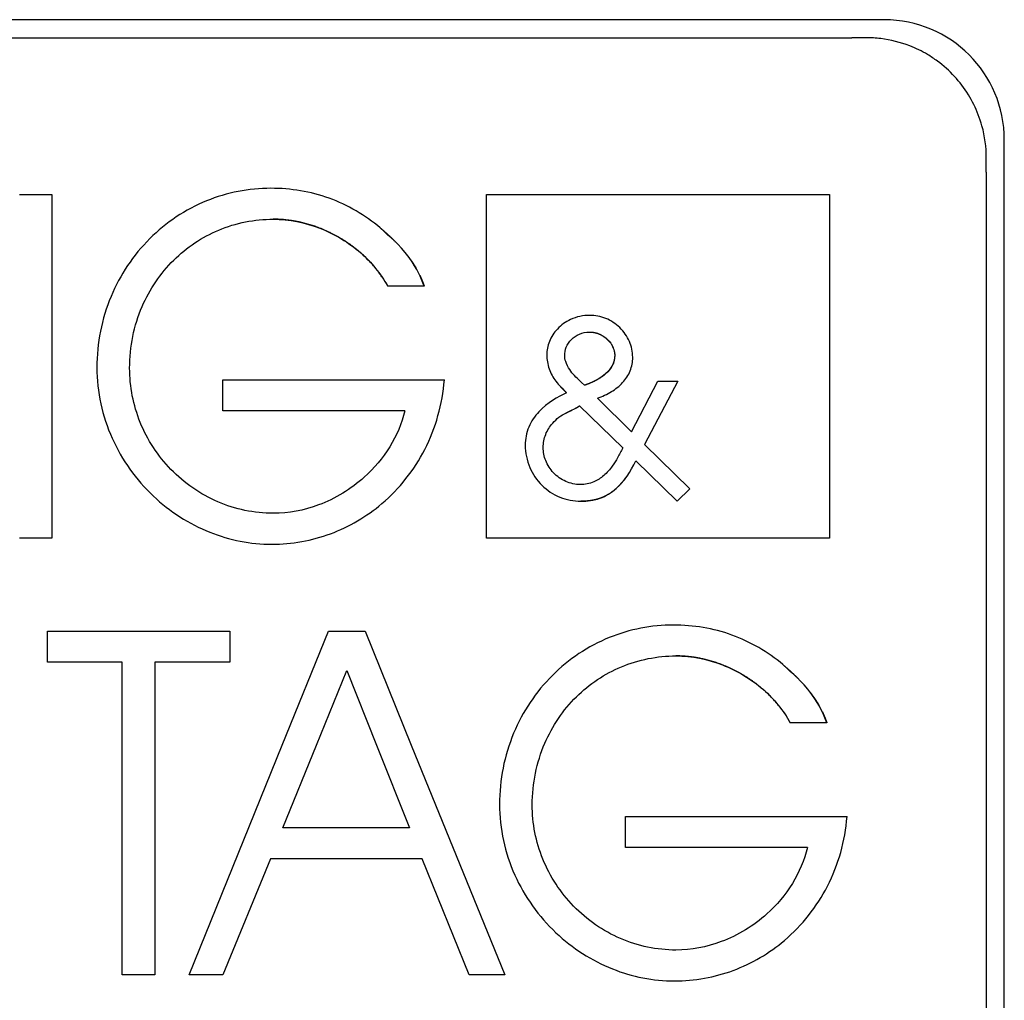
# Model space of a CAD drawing. Extents: x 1107 to 4046, y 937 to 3355.
# Tile 5 of 49: x 1423 to 1436, y 1759 to 1771. Entities that reach past the tile are written whole.
import ezdxf

# ---------------------------------------------------------------- set-up
doc = ezdxf.new("R2010")
doc.units = 0
doc.layers.add('KF_VIDA_L_+_C_RIGHT', color=7, linetype='CONTINUOUS')

# ---------------------------------------------------------------- blocks, each defined once
blk = doc.blocks.new('KF_VIDA_L_+_C_RIGHT')
at = {"layer": 'KF_VIDA_L_+_C_RIGHT'}
for p, q in [((-152.45, 82.2), (-173.65, 82.2)), ((-173.245, 81.975), (-152.855, 81.975)), ((-150.95, 59.5), (-150.95, 80.7)), ((-151.175, 80.295), (-151.175, 59.905)), ((-163.254, 80.018), (-162.846, 80.018)), ((-162.846, 80.018), (-162.846, 75.729)), ((-157.419, 75.728), (-157.419, 80.019)), ((-157.419, 80.019), (-153.132, 80.019)), ((-157.419, 80.019), (-153.132, 80.019)), ((-157.419, 75.728), (-157.419, 80.019)), ((-153.132, 80.019), (-153.132, 75.728)), ((-153.132, 80.019), (-153.132, 75.728)), ((-158.195, 78.873), (-158.653, 78.873)), ((-160.71, 77.703), (-157.945, 77.703)), ((-160.71, 77.317), (-160.71, 77.703)), ((-156.193, 77.636), (-156.23, 77.67)), ((-155.606, 77.055), (-155.28, 77.686)), ((-155.028, 77.686), (-155.445, 76.897)), ((-155.28, 77.686), (-155.028, 77.686)), ((-156.257, 77.38), (-155.716, 76.853)), ((-156.032, 77.475), (-155.606, 77.055)), ((-158.439, 77.317), (-160.71, 77.317)), ((-155.445, 76.897), (-154.877, 76.343)), ((-155.038, 76.188), (-155.552, 76.692)), ((-154.877, 76.343), (-155.038, 76.188)), ((-162.846, 75.729), (-163.254, 75.729)), ((-153.132, 75.728), (-157.419, 75.728)), ((-153.132, 75.728), (-157.419, 75.728)), ((-162.903, 74.565), (-160.626, 74.565)), ((-162.903, 74.18), (-162.903, 74.565)), ((-160.626, 74.565), (-160.626, 74.18)), ((-159.97, 73.144), (-159.394, 74.565)), ((-159.394, 74.565), (-158.936, 74.565)), ((-158.936, 74.565), (-158.358, 73.144)), ((-161.969, 74.18), (-162.903, 74.18)), ((-161.969, 70.276), (-161.969, 74.18)), ((-161.56, 74.18), (-161.56, 70.276)), ((-160.626, 74.18), (-161.56, 74.18)), ((-159.541, 73.144), (-159.162, 74.076)), ((-159.162, 74.076), (-158.792, 73.144)), ((-153.166, 73.421), (-153.624, 73.421)), ((-161.134, 70.276), (-159.97, 73.144)), ((-159.962, 72.109), (-159.541, 73.144)), ((-158.792, 73.144), (-158.38, 72.109)), ((-158.358, 73.144), (-157.19, 70.276)), ((-155.681, 72.251), (-152.915, 72.251)), ((-155.681, 71.865), (-155.681, 72.251)), ((-158.38, 72.109), (-159.962, 72.109)), ((-153.41, 71.865), (-155.681, 71.865)), ((-160.115, 71.723), (-160.713, 70.276)), ((-158.222, 71.723), (-160.115, 71.723)), ((-157.636, 70.276), (-158.222, 71.723)), ((-161.56, 70.276), (-161.969, 70.276)), ((-160.713, 70.276), (-161.134, 70.276)), ((-157.19, 70.276), (-157.636, 70.276))]:
    blk.add_line(p, q, dxfattribs=at)
blk.add_arc((-152.45, 80.7), 1.5, 0, 90, dxfattribs=at)
for points, degree in [([(-152.675, 81.975), (-152.735, 81.975), (-152.794, 81.975), (-152.855, 81.975)], 3), ([(-151.175, 80.295), (-151.175, 80.356), (-151.175, 80.416), (-151.175, 80.475)], 3), ([(-158.745, 79.6), (-158.694, 79.558), (-158.647, 79.516), (-158.602, 79.473), (-158.559, 79.43)], 4), ([(-158.253, 79.012), (-158.24, 78.985), (-158.227, 78.955), (-158.213, 78.919), (-158.195, 78.873)], 4), ([(-155.816, 78.013), (-155.816, 78.011), (-155.817, 78.009), (-155.817, 78.008), (-155.817, 78.006)], 4), ([(-156.418, 77.542), (-156.458, 77.581), (-156.493, 77.619)], 2), ([(-156.308, 77.349), (-156.291, 77.358), (-156.277, 77.366), (-156.265, 77.374), (-156.257, 77.38)], 4), ([(-156.421, 77.294), (-156.405, 77.301), (-156.389, 77.309), (-156.373, 77.316), (-156.357, 77.324)], 4), ([(-153.715, 74.148), (-153.665, 74.105), (-153.617, 74.063), (-153.572, 74.021), (-153.53, 73.978)], 4), ([(-153.223, 73.56), (-153.211, 73.533), (-153.198, 73.503), (-153.183, 73.467), (-153.166, 73.421)], 4)]:
    blk.add_open_spline(points, degree=degree, dxfattribs=at)
for points, degree, knots in [([(-151.175, 80.475), (-151.175, 80.61), (-151.193, 80.745), (-151.242, 80.922), (-151.258, 80.968), (-151.308, 81.1), (-151.35, 81.184), (-151.5, 81.427), (-151.631, 81.569), (-151.826, 81.712), (-151.867, 81.74), (-151.98, 81.807), (-152.054, 81.843), (-152.247, 81.918), (-152.37, 81.949), (-152.554, 81.971), (-152.615, 81.975), (-152.675, 81.975)], 3, [0.0185103, 0.0185103, 0.0185103, 0.0185103, 0.059237, 0.059237, 0.0737462, 0.0737462, 0.1017677, 0.1017677, 0.15964, 0.15964, 0.1744584, 0.1744584, 0.1991854, 0.1991854, 0.2367991, 0.2367991, 0.2549753, 0.2549753, 0.2549753, 0.2549753]), ([(-160.112, 80.095), (-160.388, 80.095), (-160.66, 80.042), (-161.181, 79.83), (-161.421, 79.669), (-161.832, 79.26), (-161.996, 79.015), (-162.226, 78.464), (-162.285, 78.163), (-162.285, 77.857)], 3, [-0.3486223, -0.3486223, -0.3486223, -0.3486223, -0.2657314, -0.2657314, -0.1795124, -0.1795124, -0.0916162, -0.0916162, 0, 0, 0, 0]), ([(-158.745, 79.6), (-158.936, 79.76), (-159.149, 79.886), (-159.618, 80.055), (-159.862, 80.095), (-160.112, 80.095)], 3, [-0.1497643, -0.1497643, -0.1497643, -0.1497643, -0.0749479, -0.0749479, 0, 0, 0, 0]), ([(-161.876, 77.851), (-161.876, 77.983), (-161.863, 78.116), (-161.811, 78.374), (-161.772, 78.499), (-161.626, 78.836), (-161.492, 79.033), (-161.163, 79.358), (-160.973, 79.486), (-160.547, 79.664), (-160.316, 79.709), (-160.082, 79.709)], 3, [-0.2884492, -0.2884492, -0.2884492, -0.2884492, -0.2486794, -0.2486794, -0.2094375, -0.2094375, -0.1385785, -0.1385785, -0.070332, -0.070332, 0, 0, 0, 0]), ([(-158.653, 78.873), (-158.716, 78.988), (-158.825, 79.14), (-158.997, 79.313), (-159.246, 79.481), (-159.517, 79.618), (-159.756, 79.686), (-159.946, 79.709), (-160.082, 79.709)], 4, [0, 0, 0, 0, 0, 0.309468, 0.434739, 0.560565, 0.686503, 1, 1, 1, 1, 1]), ([(-160.082, 79.709), (-159.883, 79.709), (-159.685, 79.669), (-159.314, 79.525), (-159.14, 79.42), (-158.855, 79.171), (-158.739, 79.03), (-158.653, 78.873)], 3, [-0.1727384, -0.1727384, -0.1727384, -0.1727384, -0.113341, -0.113341, -0.0536691, -0.0536691, 0, 0, 0, 0]), ([(-158.195, 78.873), (-158.246, 78.991), (-158.276, 79.078), (-158.521, 79.416), (-158.616, 79.476), (-158.745, 79.6)], 3, [-0.0970079, -0.0970079, -0.0970079, -0.0970079, -0.05350251, -0.05350251, 0, 0, 0, 0]), ([(-158.409, 79.26), (-158.394, 79.241), (-158.364, 79.201), (-158.337, 79.161), (-158.313, 79.122), (-158.3, 79.102)], 4, [0.5204464, 0.5204464, 0.5204464, 0.5204464, 0.5204464, 0.6338044, 0.7532573, 0.7532573, 0.7532573, 0.7532573, 0.7532573]), ([(-156.129, 78.509), (-156.17, 78.509), (-156.211, 78.505), (-156.292, 78.487), (-156.331, 78.474), (-156.43, 78.428), (-156.486, 78.388), (-156.575, 78.293), (-156.609, 78.241), (-156.655, 78.129), (-156.666, 78.071), (-156.666, 78.012)], 3, [-0.08124944, -0.08124944, -0.08124944, -0.08124944, -0.06888041, -0.06888041, -0.05660486, -0.05660486, -0.0361756, -0.0361756, -0.01767118, -0.01767118, 0, 0, 0, 0]), ([(-155.592, 77.985), (-155.592, 78.019), (-155.596, 78.053), (-155.609, 78.119), (-155.619, 78.151), (-155.661, 78.247), (-155.702, 78.307), (-155.804, 78.405), (-155.863, 78.444), (-155.992, 78.496), (-156.06, 78.509), (-156.129, 78.509)], 3, [-0.08330703, -0.08330703, -0.08330703, -0.08330703, -0.07319075, -0.07319075, -0.06307049, -0.06307049, -0.04170306, -0.04170306, -0.02058154, -0.02058154, 0, 0, 0, 0]), ([(-156.442, 78.006), (-156.442, 78.042), (-156.435, 78.077), (-156.407, 78.147), (-156.386, 78.18), (-156.33, 78.237), (-156.296, 78.26), (-156.219, 78.293), (-156.176, 78.301), (-156.133, 78.301)], 3, [-0.04780182, -0.04780182, -0.04780182, -0.04780182, -0.03694651, -0.03694651, -0.02522412, -0.02522412, -0.01298622, -0.01298622, 0, 0, 0, 0]), ([(-156.133, 78.301), (-156.114, 78.301), (-156.089, 78.299), (-156.056, 78.293), (-156.018, 78.28), (-155.991, 78.268), (-155.965, 78.253), (-155.941, 78.237), (-155.918, 78.218), (-155.9, 78.2), (-155.887, 78.186), (-155.88, 78.178), (-155.878, 78.175)], 4, [0, 0, 0, 0, 0, 0.1519047, 0.2127052, 0.2736599, 0.3347232, 0.3957512, 0.456727, 0.5177701, 0.5785338, 0.6092422, 0.6092422, 0.6092422, 0.6092422, 0.6092422]), ([(-156.133, 78.301), (-156.108, 78.301), (-156.083, 78.298), (-156.034, 78.286), (-156.011, 78.277), (-155.935, 78.239), (-155.903, 78.204), (-155.857, 78.151), (-155.844, 78.123), (-155.827, 78.078), (-155.82, 78.049), (-155.817, 78.024), (-155.816, 78.017), (-155.817, 78.009), (-155.817, 78.007), (-155.817, 78.006)], 3, [-0.01993297, -0.01993297, -0.01993297, -0.01993297, -0.01859677, -0.01859677, -0.01725936, -0.01725936, -0.01405501, -0.01405501, -0.00830891, -0.00830891, -0.00224042, -0.00224042, -0.00053084, -0.00053084, 0, 0, 0, 0]), ([(-155.861, 78.151), (-155.859, 78.148), (-155.854, 78.139), (-155.847, 78.127), (-155.841, 78.115), (-155.837, 78.105), (-155.836, 78.102)], 4, [0.6694811, 0.6694811, 0.6694811, 0.6694811, 0.6694811, 0.6988263, 0.7606364, 0.7876436, 0.7876436, 0.7876436, 0.7876436, 0.7876436]), ([(-156.666, 78.012), (-156.666, 77.958), (-156.655, 77.898), (-156.616, 77.786), (-156.588, 77.732), (-156.552, 77.686)], 3, [-0.03546245, -0.03546245, -0.03546245, -0.03546245, -0.01738129, -0.01738129, 0, 0, 0, 0]), ([(-156.378, 77.831), (-156.399, 77.862), (-156.417, 77.897), (-156.437, 77.956), (-156.442, 77.981), (-156.442, 78.006)], 3, [-0.0186604, -0.0186604, -0.0186604, -0.0186604, -0.00745871, -0.00745871, 0, 0, 0, 0]), ([(-155.817, 78.006), (-155.818, 77.97), (-155.827, 77.919), (-155.856, 77.858), (-155.913, 77.792), (-155.99, 77.728), (-156.07, 77.684), (-156.14, 77.655), (-156.193, 77.636)], 4, [0, 0, 0, 0, 0, 0.284776, 0.402977, 0.525879, 0.654524, 1, 1, 1, 1, 1]), ([(-155.817, 78.006), (-155.817, 77.985), (-155.82, 77.964), (-155.83, 77.923), (-155.837, 77.904), (-155.866, 77.846), (-155.895, 77.812), (-156.004, 77.713), (-156.106, 77.667), (-156.193, 77.636)], 3, [-0.05083376, -0.05083376, -0.05083376, -0.05083376, -0.04519682, -0.04519682, -0.03954246, -0.03954246, -0.02767212, -0.02767212, 0, 0, 0, 0]), ([(-156.032, 77.475), (-155.972, 77.496), (-155.913, 77.523), (-155.807, 77.588), (-155.759, 77.625), (-155.679, 77.713), (-155.646, 77.762), (-155.602, 77.87), (-155.592, 77.927), (-155.592, 77.985)], 3, [-0.07218657, -0.07218657, -0.07218657, -0.07218657, -0.05310331, -0.05310331, -0.03504046, -0.03504046, -0.01746643, -0.01746643, 0, 0, 0, 0]), ([(-155.825, 78.066), (-155.824, 78.062), (-155.821, 78.051), (-155.819, 78.04), (-155.818, 78.031), (-155.817, 78.026)], 4, [0.85690226, 0.85690226, 0.85690226, 0.85690226, 0.85690226, 0.88547136, 0.92796285, 0.92796285, 0.92796285, 0.92796285, 0.92796285]), ([(-162.285, 77.857), (-162.285, 77.705), (-162.269, 77.554), (-162.204, 77.257), (-162.157, 77.113), (-161.972, 76.703), (-161.796, 76.457), (-161.376, 76.06), (-161.136, 75.906), (-160.628, 75.703), (-160.366, 75.652), (-160.1, 75.652)], 3, [-0.3443544, -0.3443544, -0.3443544, -0.3443544, -0.2987512, -0.2987512, -0.2532667, -0.2532667, -0.1640098, -0.1640098, -0.079758, -0.079758, 0, 0, 0, 0]), ([(-160.082, 76.038), (-160.201, 76.038), (-160.319, 76.05), (-160.551, 76.098), (-160.664, 76.133), (-160.993, 76.275), (-161.193, 76.413), (-161.524, 76.755), (-161.655, 76.954), (-161.831, 77.388), (-161.876, 77.618), (-161.876, 77.851)], 3, [-0.2838196, -0.2838196, -0.2838196, -0.2838196, -0.2481207, -0.2481207, -0.2126261, -0.2126261, -0.140576, -0.140576, -0.0698285, -0.0698285, 0, 0, 0, 0]), ([(-156.23, 77.67), (-156.27, 77.707), (-156.298, 77.734), (-156.345, 77.782), (-156.359, 77.802), (-156.378, 77.831)], 3, [-0.02033164, -0.02033164, -0.02033164, -0.02033164, -0.01040772, -0.01040772, 0, 0, 0, 0]), ([(-160.1, 75.652), (-159.849, 75.652), (-159.601, 75.696), (-159.132, 75.87), (-158.916, 75.997), (-158.504, 76.346), (-158.322, 76.577), (-158.051, 77.105), (-157.969, 77.4), (-157.945, 77.703)], 3, [-0.3289638, -0.3289638, -0.3289638, -0.3289638, -0.253523, -0.253523, -0.1785846, -0.1785846, -0.0912213, -0.0912213, 0, 0, 0, 0]), ([(-156.552, 77.686), (-156.533, 77.663), (-156.512, 77.639), (-156.468, 77.592), (-156.443, 77.566), (-156.418, 77.542)], 3, [-0.01961163, -0.01961163, -0.01961163, -0.01961163, -0.01045623, -0.01045623, 0, 0, 0, 0]), ([(-156.418, 77.542), (-156.526, 77.493), (-156.659, 77.417), (-156.817, 77.249), (-156.86, 77.186), (-156.92, 77.041), (-156.935, 76.965), (-156.935, 76.887)], 3, [-0.09267374, -0.09267374, -0.09267374, -0.09267374, -0.04684454, -0.04684454, -0.02359902, -0.02359902, 0, 0, 0, 0]), ([(-156.421, 77.294), (-156.381, 77.312), (-156.315, 77.344), (-156.27, 77.37), (-156.262, 77.376), (-156.257, 77.38)], 3, [-0.008954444, -0.008954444, -0.008954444, -0.008954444, -0.002076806, -0.002076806, 0, 0, 0, 0]), ([(-158.439, 77.317), (-158.477, 77.159), (-158.542, 77.007), (-158.714, 76.727), (-158.822, 76.6), (-159.111, 76.339), (-159.306, 76.22), (-159.697, 76.074), (-159.889, 76.037), (-160.082, 76.038)], 3, [-0.2232996, -0.2232996, -0.2232996, -0.2232996, -0.1743629, -0.1743629, -0.1248726, -0.1248726, -0.057888, -0.057888, 0, 0, 0, 0]), ([(-156.71, 76.86), (-156.71, 76.915), (-156.699, 76.97), (-156.659, 77.073), (-156.629, 77.121), (-156.544, 77.218), (-156.486, 77.262), (-156.421, 77.294)], 3, [-0.05528442, -0.05528442, -0.05528442, -0.05528442, -0.03859779, -0.03859779, -0.02169792, -0.02169792, 0, 0, 0, 0]), ([(-156.935, 76.887), (-156.935, 76.839), (-156.93, 76.792), (-156.911, 76.7), (-156.897, 76.655), (-156.843, 76.527), (-156.79, 76.451), (-156.661, 76.324), (-156.586, 76.274), (-156.419, 76.206), (-156.33, 76.188), (-156.24, 76.188)], 3, [-0.1097747, -0.1097747, -0.1097747, -0.1097747, -0.0955695, -0.0955695, -0.0814377, -0.0814377, -0.0539736, -0.0539736, -0.0270813, -0.0270813, 0, 0, 0, 0]), ([(-156.247, 76.396), (-156.278, 76.396), (-156.309, 76.4), (-156.37, 76.413), (-156.4, 76.423), (-156.486, 76.461), (-156.538, 76.498), (-156.623, 76.588), (-156.656, 76.639), (-156.699, 76.748), (-156.71, 76.804), (-156.71, 76.86)], 3, [-0.07263288, -0.07263288, -0.07263288, -0.07263288, -0.06324859, -0.06324859, -0.05385735, -0.05385735, -0.03497076, -0.03497076, -0.01691862, -0.01691862, 0, 0, 0, 0]), ([(-155.716, 76.853), (-155.736, 76.813), (-155.758, 76.772), (-155.801, 76.696), (-155.823, 76.662), (-155.847, 76.628)], 3, [-0.02633641, -0.02633641, -0.02633641, -0.02633641, -0.01256354, -0.01256354, 0, 0, 0, 0]), ([(-155.847, 76.628), (-155.878, 76.585), (-155.913, 76.544), (-155.991, 76.476), (-156.033, 76.449), (-156.133, 76.407), (-156.189, 76.396), (-156.247, 76.396)], 3, [-0.04842115, -0.04842115, -0.04842115, -0.04842115, -0.03249098, -0.03249098, -0.01734011, -0.01734011, 0, 0, 0, 0]), ([(-156.24, 76.188), (-156.158, 76.188), (-156.078, 76.198), (-155.925, 76.253), (-155.858, 76.295), (-155.699, 76.437), (-155.62, 76.558), (-155.552, 76.692)], 3, [-0.1000454, -0.1000454, -0.1000454, -0.1000454, -0.072354, -0.072354, -0.0450531, -0.0450531, 0, 0, 0, 0]), ([(-155.686, 76.471), (-155.696, 76.458), (-155.725, 76.422), (-155.773, 76.368), (-155.845, 76.305), (-155.967, 76.229), (-156.079, 76.196), (-156.171, 76.188), (-156.24, 76.188)], 4, [0.2621332, 0.2621332, 0.2621332, 0.2621332, 0.2621332, 0.3330201, 0.4578862, 0.5790233, 0.6983819, 1, 1, 1, 1, 1]), ([(-155.083, 74.642), (-155.358, 74.643), (-155.63, 74.59), (-156.151, 74.377), (-156.392, 74.217), (-156.802, 73.808), (-156.966, 73.563), (-157.197, 73.011), (-157.256, 72.71), (-157.256, 72.405)], 3, [-0.3486221, -0.3486221, -0.3486221, -0.3486221, -0.2657312, -0.2657312, -0.1795118, -0.1795118, -0.0916156, -0.0916156, 0, 0, 0, 0]), ([(-153.715, 74.148), (-153.906, 74.308), (-154.119, 74.433), (-154.588, 74.603), (-154.833, 74.642), (-155.083, 74.642)], 3, [-0.1497643, -0.1497643, -0.1497643, -0.1497643, -0.0749479, -0.0749479, 0, 0, 0, 0]), ([(-156.847, 72.398), (-156.847, 72.531), (-156.834, 72.663), (-156.781, 72.921), (-156.742, 73.046), (-156.596, 73.383), (-156.463, 73.581), (-156.133, 73.906), (-155.943, 74.034), (-155.517, 74.212), (-155.286, 74.257), (-155.052, 74.257)], 3, [-0.2884492, -0.2884492, -0.2884492, -0.2884492, -0.2486794, -0.2486794, -0.2094375, -0.2094375, -0.1385785, -0.1385785, -0.070332, -0.070332, 0, 0, 0, 0]), ([(-153.624, 73.421), (-153.686, 73.536), (-153.795, 73.687), (-153.968, 73.86), (-154.217, 74.028), (-154.487, 74.165), (-154.727, 74.234), (-154.917, 74.257), (-155.052, 74.257)], 4, [0, 0, 0, 0, 0, 0.309468, 0.434738, 0.560564, 0.686502, 1, 1, 1, 1, 1]), ([(-155.052, 74.257), (-154.854, 74.257), (-154.656, 74.217), (-154.285, 74.073), (-154.11, 73.968), (-153.825, 73.718), (-153.709, 73.578), (-153.624, 73.421)], 3, [-0.1727386, -0.1727386, -0.1727386, -0.1727386, -0.1133416, -0.1133416, -0.0536705, -0.0536705, 0, 0, 0, 0]), ([(-153.166, 73.421), (-153.216, 73.538), (-153.246, 73.625), (-153.492, 73.963), (-153.587, 74.024), (-153.715, 74.148)], 3, [-0.09701285, -0.09701285, -0.09701285, -0.09701285, -0.05350372, -0.05350372, 0, 0, 0, 0]), ([(-153.379, 73.807), (-153.364, 73.788), (-153.335, 73.749), (-153.307, 73.709), (-153.283, 73.67), (-153.271, 73.649)], 4, [0.5204775, 0.5204775, 0.5204775, 0.5204775, 0.5204775, 0.6338055, 0.7533369, 0.7533369, 0.7533369, 0.7533369, 0.7533369]), ([(-157.256, 72.405), (-157.256, 72.253), (-157.239, 72.101), (-157.175, 71.805), (-157.127, 71.66), (-156.943, 71.251), (-156.767, 71.005), (-156.346, 70.608), (-156.107, 70.454), (-155.599, 70.251), (-155.336, 70.199), (-155.07, 70.2)], 3, [-0.3443544, -0.3443544, -0.3443544, -0.3443544, -0.2987512, -0.2987512, -0.2532667, -0.2532667, -0.1640098, -0.1640098, -0.0797579, -0.0797579, 0, 0, 0, 0]), ([(-155.052, 70.585), (-155.171, 70.585), (-155.289, 70.597), (-155.522, 70.646), (-155.635, 70.681), (-155.964, 70.822), (-156.163, 70.961), (-156.494, 71.302), (-156.625, 71.502), (-156.802, 71.936), (-156.847, 72.166), (-156.847, 72.398)], 3, [-0.2838195, -0.2838195, -0.2838195, -0.2838195, -0.2481206, -0.2481206, -0.2126259, -0.2126259, -0.1405757, -0.1405757, -0.0698283, -0.0698283, 0, 0, 0, 0]), ([(-155.07, 70.2), (-154.819, 70.199), (-154.571, 70.244), (-154.102, 70.417), (-153.886, 70.545), (-153.475, 70.894), (-153.293, 71.124), (-153.021, 71.653), (-152.939, 71.947), (-152.915, 72.251)], 3, [-0.3289642, -0.3289642, -0.3289642, -0.3289642, -0.2535233, -0.2535233, -0.1785851, -0.1785851, -0.091222, -0.091222, 0, 0, 0, 0]), ([(-153.41, 71.865), (-153.448, 71.706), (-153.512, 71.555), (-153.685, 71.275), (-153.793, 71.147), (-154.082, 70.887), (-154.276, 70.768), (-154.667, 70.622), (-154.859, 70.585), (-155.052, 70.585)], 3, [-0.2233007, -0.2233007, -0.2233007, -0.2233007, -0.1743746, -0.1743746, -0.1248961, -0.1248961, -0.0579074, -0.0579074, 0, 0, 0, 0])]:
    blk.add_open_spline(points, degree=degree, knots=knots, dxfattribs=at)

msp = doc.modelspace()

# ---------------------------------------------------------------- block references
at = {"layer": 'KF_VIDA_L_+_C_RIGHT'}
msp.add_blockref('KF_VIDA_L_+_C_RIGHT', (1586.71, 1689.213), dxfattribs=at)

doc.saveas('drawing.dxf')
